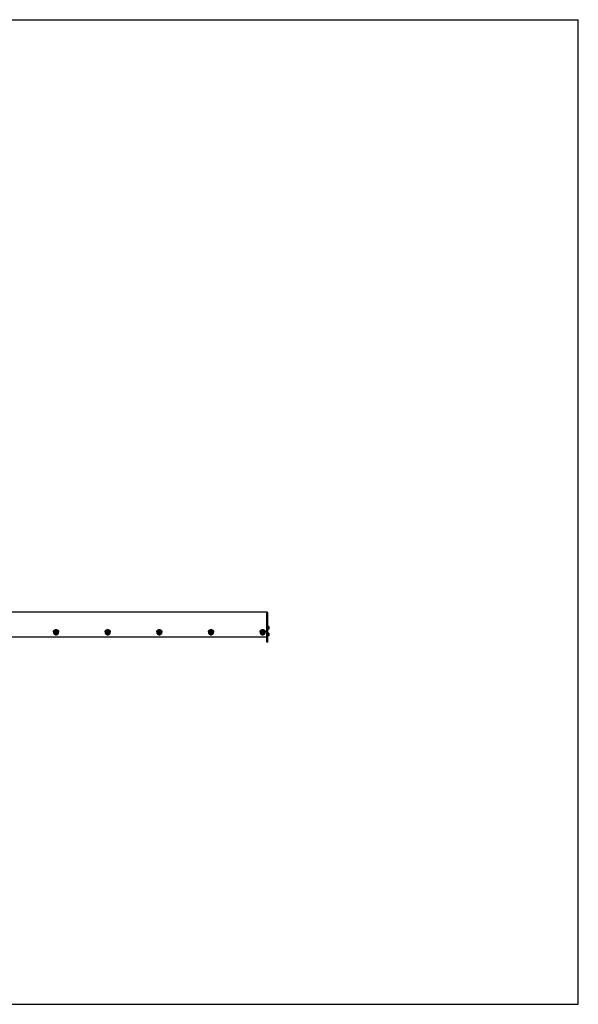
# Model space of a CAD drawing. Header units: inches. Extents: x 0 to 154, y 0 to 119.
# Tile 2 of 2: x 86 to 154, y 0 to 119. Entities that reach past the tile are written whole.
import ezdxf

# ---------------------------------------------------------------- set-up
doc = ezdxf.new("R2010")
doc.units = ezdxf.units.IN
doc.header["$LTSCALE"] = 8.47
doc.header["$MEASUREMENT"] = 0
doc.layers.get('0').update_dxf_attribs({"linetype": 'CONTINUOUS'})
for name, color, linetype in [('351201_BL1', 7, 'CONTINUOUS'), ('351202_WW_351202_32_BL5', 7, 'CONTINUOUS'), ('351203_WW_351203_32_BL8', 7, 'CONTINUOUS'), ('605279P_BL10', 7, 'CONTINUOUS'), ('605279P_BL12', 7, 'CONTINUOUS'), ('605279P_BL15', 7, 'CONTINUOUS'), ('605279P_BL18', 7, 'CONTINUOUS'), ('605279P_BL19', 7, 'CONTINUOUS'), ('9505XXM_950512M_BL6', 7, 'CONTINUOUS'), ('9505XXM_950512M_BL7', 7, 'CONTINUOUS'), ('9506XXM_950612M_BL11', 7, 'CONTINUOUS'), ('9506XXM_950612M_BL13', 7, 'CONTINUOUS'), ('9506XXM_950612M_BL14', 7, 'CONTINUOUS'), ('9506XXM_950612M_BL16', 7, 'CONTINUOUS'), ('9506XXM_950612M_BL17', 7, 'CONTINUOUS')]:
    doc.layers.add(name, color=color, linetype=linetype)

# ---------------------------------------------------------------- blocks, each defined once
blk = doc.blocks.new('351201_BL1', base_point=(77.57, 76.35))
at = {"layer": '351201_BL1', "color": 7, "linetype": 'CONTINUOUS'}
for p, q in [((116.44, 47.37), (116.32, 47.37)), ((116.32, 43.75), (116.32, 47.28)), ((116.44, 43.75), (116.44, 47.37)), ((116.44, 43.75), (116.32, 43.75))]:
    blk.add_line(p, q, dxfattribs=at)
blk = doc.blocks.new('351202_WW_351202_32_BL5', base_point=(81.12, 76.62))
at = {"layer": '351202_WW_351202_32_BL5', "color": 7, "linetype": 'CONTINUOUS'}
for p, q in [((116.32, 47.41), (84.09, 47.41)), ((116.32, 47.41), (116.32, 46.39)), ((84.15, 44.41), (116.26, 44.41))]:
    blk.add_line(p, q, dxfattribs=at)
blk.add_open_spline([(116.26, 44.41), (116.27, 44.41), (116.28, 44.42), (116.3, 44.43), (116.31, 44.44), (116.32, 44.45), (116.32, 44.46)], degree=3, knots=[0, 0, 0, 0, 0.25599, 0.508922, 0.756547, 1, 1, 1, 1], dxfattribs=at)
blk = doc.blocks.new('9505XXM_950512M_BL6', base_point=(80.95, 76.81))
at = {"layer": '9505XXM_950512M_BL6', "color": 7, "linetype": 'CONTINUOUS'}
for p, q in [((116.56, 44.86), (116.44, 44.86)), ((116.56, 44.52), (116.44, 44.52)), ((116.58, 44.84), (116.56, 44.86)), ((116.56, 44.86), (116.56, 44.52)), ((116.58, 44.54), (116.56, 44.52)), ((116.58, 44.84), (116.58, 44.54))]:
    blk.add_line(p, q, dxfattribs=at)
blk = doc.blocks.new('9505XXM_950512M_BL7', base_point=(81.1, 77.22))
at = {"layer": '9505XXM_950512M_BL7', "color": 7, "linetype": 'CONTINUOUS'}
for p, q in [((116.56, 45.68), (116.44, 45.68)), ((116.56, 45.35), (116.44, 45.35)), ((116.58, 45.66), (116.56, 45.68)), ((116.56, 45.68), (116.56, 45.35)), ((116.58, 45.37), (116.56, 45.35)), ((116.58, 45.66), (116.58, 45.37))]:
    blk.add_line(p, q, dxfattribs=at)
blk = doc.blocks.new('351203_WW_351203_32_BL8', base_point=(80.76, 76.62))
at = {"layer": '351203_WW_351203_32_BL8', "color": 7, "linetype": 'CONTINUOUS'}
blk.add_line((84.09, 44.41), (116.32, 44.41), dxfattribs=at)
blk = doc.blocks.new('605279P_BL10', base_point=(90.83, 44.98))
at = {"layer": '605279P_BL10', "color": 7, "linetype": 'CONTINUOUS'}
for p, q in [((90.52, 45), (90.52, 44.96)), ((91.14, 45), (91.14, 44.96))]:
    blk.add_line(p, q, dxfattribs=at)
blk.add_arc((90.83, 44.92), 0.33, 86.3043, 93.6883, dxfattribs=at)
for points, knots in [([(90.81, 45.25), (90.8, 45.25), (90.78, 45.25), (90.75, 45.24), (90.73, 45.23), (90.7, 45.22), (90.67, 45.21), (90.65, 45.2), (90.63, 45.18), (90.61, 45.16), (90.59, 45.14), (90.57, 45.12), (90.56, 45.09), (90.54, 45.07), (90.53, 45.04), (90.53, 45.01), (90.52, 44.99), (90.52, 44.97), (90.52, 44.96)], [0, 0, 0, 0, 0.064481, 0.128834, 0.193013, 0.256964, 0.320637, 0.383993, 0.447006, 0.509657, 0.571944, 0.633876, 0.695474, 0.756772, 0.817815, 0.878659, 0.939365, 1, 1, 1, 1]), ([(90.56, 45.14), (90.57, 45.15), (90.58, 45.17), (90.6, 45.19), (90.62, 45.21), (90.64, 45.23), (90.68, 45.25), (90.71, 45.27), (90.75, 45.28), (90.79, 45.29), (90.82, 45.29), (90.83, 45.29)], [0, 0, 0, 0, 0.121911, 0.183264, 0.24487, 0.368773, 0.493649, 0.619394, 0.745845, 0.872795, 1, 1, 1, 1]), ([(90.83, 45.29), (90.85, 45.29), (90.87, 45.29), (90.91, 45.28), (90.95, 45.27), (90.99, 45.25), (91.02, 45.23), (91.05, 45.21), (91.07, 45.19), (91.08, 45.17), (91.1, 45.15), (91.1, 45.14)], [0, 0, 0, 0, 0.127205, 0.254155, 0.380605, 0.50635, 0.631226, 0.755129, 0.816735, 0.878089, 1, 1, 1, 1]), ([(91.14, 44.96), (91.14, 44.97), (91.14, 44.99), (91.14, 45.01), (91.13, 45.04), (91.12, 45.07), (91.11, 45.09), (91.09, 45.12), (91.08, 45.14), (91.06, 45.16), (91.04, 45.18), (91.02, 45.2), (90.99, 45.21), (90.97, 45.22), (90.94, 45.23), (90.91, 45.24), (90.88, 45.25), (90.86, 45.25), (90.85, 45.25)], [0, 0, 0, 0, 0.060636, 0.121341, 0.182185, 0.243228, 0.304527, 0.366124, 0.428056, 0.490342, 0.552994, 0.616006, 0.679363, 0.743035, 0.806986, 0.871165, 0.935518, 1, 1, 1, 1]), ([(90.52, 45), (90.52, 45.01), (90.52, 45.04), (90.53, 45.07), (90.54, 45.11), (90.56, 45.13), (90.56, 45.14)], [0, 0, 0, 0, 0.248724, 0.497981, 0.748265, 1, 1, 1, 1]), ([(90.52, 44.96), (90.52, 44.95), (90.52, 44.93), (90.53, 44.9), (90.54, 44.88), (90.55, 44.85), (90.56, 44.82), (90.57, 44.8), (90.59, 44.77), (90.61, 44.75), (90.64, 44.73), (90.66, 44.72), (90.69, 44.7), (90.71, 44.69), (90.74, 44.68), (90.77, 44.67), (90.8, 44.67), (90.82, 44.67), (90.83, 44.67)], [0, 0, 0, 0, 0.060552, 0.12118, 0.181959, 0.242954, 0.304225, 0.365818, 0.427766, 0.490091, 0.552796, 0.615872, 0.679296, 0.743031, 0.80703, 0.871231, 0.935588, 1, 1, 1, 1]), ([(90.83, 44.67), (90.84, 44.67), (90.86, 44.67), (90.89, 44.67), (90.92, 44.68), (90.95, 44.69), (90.98, 44.7), (91, 44.72), (91.03, 44.73), (91.05, 44.75), (91.07, 44.77), (91.09, 44.8), (91.11, 44.82), (91.12, 44.85), (91.13, 44.88), (91.14, 44.9), (91.14, 44.93), (91.14, 44.95), (91.14, 44.96)], [0, 0, 0, 0, 0.064412, 0.128768, 0.192969, 0.256968, 0.320703, 0.384127, 0.447203, 0.509908, 0.572233, 0.634182, 0.695774, 0.757045, 0.818041, 0.87882, 0.939448, 1, 1, 1, 1]), ([(91.1, 45.14), (91.11, 45.13), (91.12, 45.11), (91.13, 45.07), (91.14, 45.04), (91.14, 45.01), (91.14, 45)], [0, 0, 0, 0, 0.251735, 0.50202, 0.751276, 1, 1, 1, 1])]:
    blk.add_open_spline(points, degree=3, knots=knots, dxfattribs=at)
blk = doc.blocks.new('9506XXM_950612M_BL11', base_point=(90.83, 44.94))
at = {"layer": '9506XXM_950612M_BL11', "color": 7, "linetype": 'CONTINUOUS'}
for p, q in [((90.64, 44.91), (90.64, 44.96)), ((90.75, 44.88), (90.77, 44.96)), ((90.75, 44.91), (90.81, 44.86)), ((90.81, 44.82), (90.75, 44.88)), ((90.77, 44.96), (90.85, 44.99)), ((90.81, 44.86), (90.9, 44.89)), ((90.81, 44.82), (90.81, 44.86)), ((90.9, 44.85), (90.81, 44.82)), ((90.85, 44.99), (90.92, 44.93)), ((90.91, 44.94), (90.9, 44.89)), ((90.92, 44.93), (90.9, 44.85)), ((90.9, 44.85), (90.9, 44.89)), ((91.03, 44.91), (91.03, 44.96))]:
    blk.add_line(p, q, dxfattribs=at)
for centre, start, end in [((90.81, 44.96), 166.8001, 179.9887), ((90.81, 44.91), 166.8, 179.9898), ((90.85, 44.91), 346.8, 359.9898)]:
    blk.add_arc(centre, 0.174, start, end, dxfattribs=at)
for points, knots in [([(90.64, 45), (90.64, 45.01), (90.65, 45.02), (90.65, 45.04), (90.66, 45.05), (90.67, 45.07), (90.69, 45.08), (90.7, 45.1), (90.72, 45.11), (90.73, 45.12), (90.73, 45.12)], [0, 0, 0, 0, 0.122666, 0.245867, 0.36965, 0.494149, 0.619422, 0.745494, 0.872367, 1, 1, 1, 1]), ([(91.03, 44.91), (91.03, 44.92), (91.03, 44.93), (91.03, 44.95), (91.02, 44.96), (91.02, 44.98), (91.01, 44.99), (91, 45.01), (90.99, 45.02), (90.98, 45.04), (90.97, 45.05), (90.95, 45.06), (90.94, 45.07), (90.92, 45.08), (90.89, 45.09), (90.85, 45.1), (90.82, 45.1), (90.78, 45.09), (90.75, 45.08), (90.72, 45.06), (90.69, 45.04), (90.67, 45.02), (90.65, 44.99), (90.64, 44.96), (90.64, 44.95)], [0, 0, 0, 0, 0.030224, 0.060484, 0.090809, 0.121228, 0.151769, 0.182452, 0.213295, 0.244309, 0.2755, 0.306867, 0.338403, 0.370098, 0.433828, 0.497936, 0.562192, 0.626346, 0.690162, 0.753446, 0.816069, 0.877988, 0.93925, 1, 1, 1, 1]), ([(90.64, 44.91), (90.64, 44.91), (90.64, 44.9), (90.64, 44.88), (90.64, 44.86), (90.65, 44.85), (90.66, 44.83), (90.66, 44.82), (90.67, 44.8), (90.69, 44.79), (90.7, 44.78), (90.71, 44.77), (90.73, 44.76), (90.75, 44.75), (90.78, 44.73), (90.81, 44.73), (90.85, 44.73), (90.88, 44.73), (90.92, 44.74), (90.95, 44.76), (90.97, 44.78), (91, 44.81), (91.01, 44.84), (91.02, 44.86), (91.02, 44.87)], [0, 0, 0, 0, 0.030224, 0.060484, 0.090809, 0.121228, 0.151769, 0.182452, 0.213295, 0.244309, 0.2755, 0.306867, 0.338403, 0.370098, 0.433828, 0.497936, 0.562192, 0.626346, 0.690162, 0.753446, 0.816069, 0.877988, 0.93925, 1, 1, 1, 1]), ([(91.01, 44.87), (91.01, 44.88), (91.01, 44.89), (91.01, 44.9), (91.01, 44.92), (91.01, 44.94), (91, 44.95), (91, 44.97), (90.99, 44.98), (90.98, 45), (90.97, 45.01), (90.96, 45.02), (90.95, 45.03), (90.93, 45.04), (90.92, 45.05), (90.9, 45.06), (90.87, 45.07), (90.84, 45.07), (90.8, 45.07), (90.77, 45.06), (90.74, 45.05), (90.72, 45.04), (90.71, 45.03), (90.7, 45.01), (90.69, 45), (90.68, 44.99), (90.67, 44.97), (90.66, 44.96), (90.66, 44.95), (90.66, 44.94)], [0, 0, 0, 0, 0.030331, 0.06063, 0.090912, 0.121225, 0.151607, 0.18209, 0.212705, 0.243478, 0.274425, 0.305559, 0.336884, 0.368395, 0.400083, 0.431931, 0.495941, 0.560261, 0.62461, 0.688705, 0.752299, 0.783886, 0.815288, 0.8465, 0.877524, 0.908366, 0.939043, 0.969586, 1, 1, 1, 1]), ([(90.66, 44.94), (90.66, 44.94), (90.66, 44.93), (90.65, 44.91), (90.66, 44.89), (90.66, 44.88), (90.66, 44.86), (90.67, 44.85), (90.67, 44.83), (90.68, 44.82), (90.69, 44.8), (90.7, 44.79), (90.72, 44.78), (90.73, 44.77), (90.75, 44.76), (90.77, 44.75), (90.79, 44.74), (90.83, 44.74), (90.86, 44.74), (90.9, 44.75), (90.92, 44.76), (90.94, 44.77), (90.96, 44.79), (90.97, 44.8), (90.98, 44.81), (90.99, 44.82), (90.99, 44.84), (91, 44.85), (91, 44.86), (91.01, 44.87)], [0, 0, 0, 0, 0.030331, 0.06063, 0.090912, 0.121225, 0.151607, 0.18209, 0.212705, 0.243478, 0.274425, 0.305559, 0.336884, 0.368395, 0.400083, 0.431931, 0.495941, 0.560261, 0.62461, 0.688705, 0.752299, 0.783886, 0.815288, 0.8465, 0.877524, 0.908366, 0.939043, 0.969586, 1, 1, 1, 1]), ([(90.73, 45.12), (90.74, 45.12), (90.76, 45.13), (90.78, 45.14), (90.81, 45.14), (90.83, 45.15), (90.86, 45.14), (90.88, 45.14), (90.91, 45.13), (90.92, 45.12), (90.93, 45.12)], [0, 0, 0, 0, 0.124139, 0.248971, 0.374298, 0.499888, 0.625493, 0.750864, 0.875768, 1, 1, 1, 1]), ([(90.93, 45.12), (90.94, 45.12), (90.95, 45.11), (90.97, 45.09), (90.99, 45.07), (91, 45.05), (91.01, 45.03), (91.02, 45.01), (91.03, 44.98), (91.03, 44.97), (91.03, 44.96)], [0, 0, 0, 0, 0.12818, 0.255372, 0.38153, 0.506678, 0.630912, 0.754392, 0.877339, 1, 1, 1, 1])]:
    blk.add_open_spline(points, degree=3, knots=knots, dxfattribs=at)
blk = doc.blocks.new('605279P_BL12', base_point=(97.08, 44.98))
at = {"layer": '605279P_BL12', "color": 7, "linetype": 'CONTINUOUS'}
for p, q in [((96.77, 45), (96.77, 44.96)), ((97.39, 45), (97.39, 44.96))]:
    blk.add_line(p, q, dxfattribs=at)
blk.add_arc((97.08, 44.92), 0.33, 86.3043, 93.6883, dxfattribs=at)
for points, knots in [([(97.06, 45.25), (97.05, 45.25), (97.03, 45.25), (97, 45.24), (96.97, 45.23), (96.95, 45.22), (96.92, 45.21), (96.9, 45.2), (96.87, 45.18), (96.85, 45.16), (96.83, 45.14), (96.82, 45.12), (96.8, 45.09), (96.79, 45.07), (96.78, 45.04), (96.77, 45.01), (96.77, 44.99), (96.77, 44.97), (96.77, 44.96)], [0, 0, 0, 0, 0.064481, 0.128834, 0.193013, 0.256964, 0.320637, 0.383993, 0.447006, 0.509657, 0.571944, 0.633876, 0.695474, 0.756772, 0.817815, 0.878659, 0.939365, 1, 1, 1, 1]), ([(96.81, 45.14), (96.82, 45.15), (96.83, 45.17), (96.84, 45.19), (96.86, 45.21), (96.89, 45.23), (96.92, 45.25), (96.96, 45.27), (97, 45.28), (97.04, 45.29), (97.07, 45.29), (97.08, 45.29)], [0, 0, 0, 0, 0.121911, 0.183264, 0.24487, 0.368773, 0.493649, 0.619394, 0.745845, 0.872795, 1, 1, 1, 1]), ([(97.08, 45.29), (97.09, 45.29), (97.12, 45.29), (97.16, 45.28), (97.2, 45.27), (97.24, 45.25), (97.27, 45.23), (97.3, 45.21), (97.31, 45.19), (97.33, 45.17), (97.34, 45.15), (97.35, 45.14)], [0, 0, 0, 0, 0.127205, 0.254155, 0.380605, 0.50635, 0.631226, 0.755129, 0.816735, 0.878089, 1, 1, 1, 1]), ([(97.39, 44.96), (97.39, 44.97), (97.39, 44.99), (97.38, 45.01), (97.38, 45.04), (97.37, 45.07), (97.36, 45.09), (97.34, 45.12), (97.33, 45.14), (97.31, 45.16), (97.29, 45.18), (97.26, 45.2), (97.24, 45.21), (97.21, 45.22), (97.19, 45.23), (97.16, 45.24), (97.13, 45.25), (97.11, 45.25), (97.1, 45.25)], [0, 0, 0, 0, 0.060636, 0.121341, 0.182185, 0.243228, 0.304527, 0.366124, 0.428056, 0.490342, 0.552994, 0.616006, 0.679363, 0.743035, 0.806986, 0.871165, 0.935518, 1, 1, 1, 1]), ([(96.77, 45), (96.77, 45.01), (96.77, 45.04), (96.78, 45.07), (96.79, 45.11), (96.8, 45.13), (96.81, 45.14)], [0, 0, 0, 0, 0.248724, 0.497981, 0.748265, 1, 1, 1, 1]), ([(96.77, 44.96), (96.77, 44.95), (96.77, 44.93), (96.78, 44.9), (96.78, 44.88), (96.79, 44.85), (96.81, 44.82), (96.82, 44.8), (96.84, 44.77), (96.86, 44.75), (96.88, 44.73), (96.91, 44.72), (96.93, 44.7), (96.96, 44.69), (96.99, 44.68), (97.02, 44.67), (97.05, 44.67), (97.07, 44.67), (97.08, 44.67)], [0, 0, 0, 0, 0.060552, 0.12118, 0.181959, 0.242954, 0.304225, 0.365818, 0.427766, 0.490091, 0.552796, 0.615872, 0.679296, 0.743031, 0.80703, 0.871231, 0.935588, 1, 1, 1, 1]), ([(97.08, 44.67), (97.09, 44.67), (97.11, 44.67), (97.14, 44.67), (97.17, 44.68), (97.2, 44.69), (97.23, 44.7), (97.25, 44.72), (97.28, 44.73), (97.3, 44.75), (97.32, 44.77), (97.34, 44.8), (97.35, 44.82), (97.37, 44.85), (97.38, 44.88), (97.38, 44.9), (97.39, 44.93), (97.39, 44.95), (97.39, 44.96)], [0, 0, 0, 0, 0.064412, 0.128768, 0.192969, 0.256968, 0.320703, 0.384127, 0.447203, 0.509908, 0.572233, 0.634182, 0.695774, 0.757045, 0.818041, 0.87882, 0.939448, 1, 1, 1, 1]), ([(97.35, 45.14), (97.36, 45.13), (97.37, 45.11), (97.38, 45.07), (97.39, 45.04), (97.39, 45.01), (97.39, 45)], [0, 0, 0, 0, 0.251735, 0.50202, 0.751276, 1, 1, 1, 1])]:
    blk.add_open_spline(points, degree=3, knots=knots, dxfattribs=at)
blk = doc.blocks.new('9506XXM_950612M_BL13', base_point=(97.08, 44.94))
at = {"layer": '9506XXM_950612M_BL13', "color": 7, "linetype": 'CONTINUOUS'}
for p, q in [((96.88, 44.91), (96.88, 44.96)), ((96.99, 44.88), (97.01, 44.96)), ((97.06, 44.82), (96.99, 44.88)), ((97, 44.91), (97.06, 44.86)), ((97.01, 44.96), (97.1, 44.99)), ((97.06, 44.86), (97.15, 44.89)), ((97.06, 44.82), (97.06, 44.86)), ((97.15, 44.85), (97.06, 44.82)), ((97.1, 44.99), (97.17, 44.93)), ((97.16, 44.94), (97.15, 44.89)), ((97.17, 44.93), (97.15, 44.85)), ((97.15, 44.85), (97.15, 44.89)), ((97.28, 44.91), (97.28, 44.96))]:
    blk.add_line(p, q, dxfattribs=at)
for centre, start, end in [((97.06, 44.96), 166.8001, 179.9887), ((97.06, 44.91), 166.8, 179.9898), ((97.1, 44.91), 346.8, 359.9898)]:
    blk.add_arc(centre, 0.174, start, end, dxfattribs=at)
for points, knots in [([(96.88, 44.91), (96.88, 44.91), (96.88, 44.9), (96.89, 44.88), (96.89, 44.86), (96.9, 44.85), (96.9, 44.83), (96.91, 44.82), (96.92, 44.8), (96.93, 44.79), (96.95, 44.78), (96.96, 44.77), (96.97, 44.76), (96.99, 44.75), (97.02, 44.73), (97.06, 44.73), (97.09, 44.73), (97.13, 44.73), (97.16, 44.74), (97.19, 44.76), (97.22, 44.78), (97.24, 44.81), (97.26, 44.84), (97.27, 44.86), (97.27, 44.87)], [0, 0, 0, 0, 0.030224, 0.060484, 0.090809, 0.121228, 0.151769, 0.182452, 0.213295, 0.244309, 0.2755, 0.306867, 0.338403, 0.370098, 0.433828, 0.497936, 0.562192, 0.626346, 0.690162, 0.753446, 0.816069, 0.877988, 0.93925, 1, 1, 1, 1]), ([(96.89, 45), (96.89, 45.01), (96.89, 45.02), (96.9, 45.04), (96.91, 45.05), (96.92, 45.07), (96.93, 45.08), (96.95, 45.1), (96.96, 45.11), (96.97, 45.12), (96.98, 45.12)], [0, 0, 0, 0, 0.122666, 0.245867, 0.36965, 0.494149, 0.619422, 0.745494, 0.872367, 1, 1, 1, 1]), ([(97.28, 44.91), (97.28, 44.92), (97.28, 44.93), (97.27, 44.95), (97.27, 44.96), (97.26, 44.98), (97.26, 44.99), (97.25, 45.01), (97.24, 45.02), (97.23, 45.04), (97.21, 45.05), (97.2, 45.06), (97.19, 45.07), (97.16, 45.08), (97.14, 45.09), (97.1, 45.1), (97.06, 45.1), (97.03, 45.09), (97, 45.08), (96.96, 45.06), (96.94, 45.04), (96.91, 45.02), (96.9, 44.99), (96.89, 44.96), (96.89, 44.95)], [0, 0, 0, 0, 0.030224, 0.060484, 0.090809, 0.121228, 0.151769, 0.182452, 0.213295, 0.244309, 0.2755, 0.306867, 0.338403, 0.370098, 0.433828, 0.497936, 0.562192, 0.626346, 0.690162, 0.753446, 0.816069, 0.877988, 0.93925, 1, 1, 1, 1]), ([(96.91, 44.94), (96.91, 44.94), (96.9, 44.93), (96.9, 44.91), (96.9, 44.89), (96.9, 44.88), (96.91, 44.86), (96.91, 44.85), (96.92, 44.83), (96.93, 44.82), (96.94, 44.8), (96.95, 44.79), (96.96, 44.78), (96.98, 44.77), (96.99, 44.76), (97.01, 44.75), (97.04, 44.74), (97.08, 44.74), (97.11, 44.74), (97.14, 44.75), (97.17, 44.76), (97.19, 44.77), (97.2, 44.79), (97.21, 44.8), (97.22, 44.81), (97.23, 44.82), (97.24, 44.84), (97.25, 44.85), (97.25, 44.86), (97.25, 44.87)], [0, 0, 0, 0, 0.030331, 0.06063, 0.090912, 0.121225, 0.151607, 0.18209, 0.212705, 0.243478, 0.274425, 0.305559, 0.336884, 0.368395, 0.400083, 0.431931, 0.495941, 0.560261, 0.62461, 0.688705, 0.752299, 0.783886, 0.815288, 0.8465, 0.877524, 0.908366, 0.939043, 0.969586, 1, 1, 1, 1]), ([(97.25, 44.87), (97.25, 44.88), (97.26, 44.89), (97.26, 44.9), (97.26, 44.92), (97.25, 44.94), (97.25, 44.95), (97.24, 44.97), (97.24, 44.98), (97.23, 45), (97.22, 45.01), (97.21, 45.02), (97.19, 45.03), (97.18, 45.04), (97.17, 45.05), (97.15, 45.06), (97.12, 45.07), (97.08, 45.07), (97.05, 45.07), (97.01, 45.06), (96.99, 45.05), (96.97, 45.04), (96.96, 45.03), (96.94, 45.01), (96.93, 45), (96.92, 44.99), (96.92, 44.97), (96.91, 44.96), (96.91, 44.95), (96.91, 44.94)], [0, 0, 0, 0, 0.030331, 0.06063, 0.090912, 0.121225, 0.151607, 0.18209, 0.212705, 0.243478, 0.274425, 0.305559, 0.336884, 0.368395, 0.400083, 0.431931, 0.495941, 0.560261, 0.62461, 0.688705, 0.752299, 0.783886, 0.815288, 0.8465, 0.877524, 0.908366, 0.939043, 0.969586, 1, 1, 1, 1]), ([(96.98, 45.12), (96.99, 45.12), (97, 45.13), (97.03, 45.14), (97.05, 45.14), (97.08, 45.15), (97.1, 45.14), (97.13, 45.14), (97.15, 45.13), (97.17, 45.12), (97.18, 45.12)], [0, 0, 0, 0, 0.124139, 0.248971, 0.374298, 0.499888, 0.625493, 0.750864, 0.875768, 1, 1, 1, 1]), ([(97.18, 45.12), (97.18, 45.12), (97.2, 45.11), (97.22, 45.09), (97.24, 45.07), (97.25, 45.05), (97.26, 45.03), (97.27, 45.01), (97.28, 44.98), (97.28, 44.97), (97.28, 44.96)], [0, 0, 0, 0, 0.12818, 0.255372, 0.38153, 0.506678, 0.630912, 0.754392, 0.877339, 1, 1, 1, 1])]:
    blk.add_open_spline(points, degree=3, knots=knots, dxfattribs=at)
blk = doc.blocks.new('9506XXM_950612M_BL14', base_point=(103.33, 44.94))
at = {"layer": '9506XXM_950612M_BL14', "color": 7, "linetype": 'CONTINUOUS'}
for p, q in [((103.13, 44.91), (103.13, 44.96)), ((103.24, 44.88), (103.26, 44.96)), ((103.31, 44.82), (103.24, 44.88)), ((103.25, 44.91), (103.31, 44.86)), ((103.26, 44.96), (103.35, 44.99)), ((103.31, 44.86), (103.39, 44.89)), ((103.31, 44.82), (103.31, 44.86)), ((103.39, 44.85), (103.31, 44.82)), ((103.35, 44.99), (103.41, 44.93)), ((103.41, 44.94), (103.39, 44.89)), ((103.41, 44.93), (103.39, 44.85)), ((103.39, 44.85), (103.39, 44.89)), ((103.52, 44.91), (103.52, 44.96))]:
    blk.add_line(p, q, dxfattribs=at)
for centre, start, end in [((103.3, 44.96), 166.8001, 179.9887), ((103.3, 44.91), 166.8, 179.9898), ((103.35, 44.91), 346.8, 359.9898)]:
    blk.add_arc(centre, 0.174, start, end, dxfattribs=at)
for points, knots in [([(103.13, 45), (103.14, 45.01), (103.14, 45.02), (103.15, 45.04), (103.16, 45.05), (103.17, 45.07), (103.18, 45.08), (103.19, 45.1), (103.21, 45.11), (103.22, 45.12), (103.23, 45.12)], [0, 0, 0, 0, 0.122666, 0.245867, 0.36965, 0.494149, 0.619422, 0.745494, 0.872367, 1, 1, 1, 1]), ([(103.52, 44.91), (103.52, 44.92), (103.52, 44.93), (103.52, 44.95), (103.52, 44.96), (103.51, 44.98), (103.5, 44.99), (103.49, 45.01), (103.48, 45.02), (103.47, 45.04), (103.46, 45.05), (103.45, 45.06), (103.43, 45.07), (103.41, 45.08), (103.38, 45.09), (103.35, 45.1), (103.31, 45.1), (103.28, 45.09), (103.24, 45.08), (103.21, 45.06), (103.18, 45.04), (103.16, 45.02), (103.14, 44.99), (103.14, 44.96), (103.13, 44.95)], [0, 0, 0, 0, 0.030224, 0.060484, 0.090809, 0.121228, 0.151769, 0.182452, 0.213295, 0.244309, 0.2755, 0.306867, 0.338403, 0.370098, 0.433828, 0.497936, 0.562192, 0.626346, 0.690162, 0.753446, 0.816069, 0.877988, 0.93925, 1, 1, 1, 1]), ([(103.13, 44.91), (103.13, 44.91), (103.13, 44.9), (103.13, 44.88), (103.14, 44.86), (103.14, 44.85), (103.15, 44.83), (103.16, 44.82), (103.17, 44.8), (103.18, 44.79), (103.19, 44.78), (103.21, 44.77), (103.22, 44.76), (103.24, 44.75), (103.27, 44.73), (103.31, 44.73), (103.34, 44.73), (103.38, 44.73), (103.41, 44.74), (103.44, 44.76), (103.47, 44.78), (103.49, 44.81), (103.51, 44.84), (103.52, 44.86), (103.52, 44.87)], [0, 0, 0, 0, 0.030224, 0.060484, 0.090809, 0.121228, 0.151769, 0.182452, 0.213295, 0.244309, 0.2755, 0.306867, 0.338403, 0.370098, 0.433828, 0.497936, 0.562192, 0.626346, 0.690162, 0.753446, 0.816069, 0.877988, 0.93925, 1, 1, 1, 1]), ([(103.5, 44.87), (103.5, 44.88), (103.5, 44.89), (103.5, 44.9), (103.5, 44.92), (103.5, 44.94), (103.5, 44.95), (103.49, 44.97), (103.48, 44.98), (103.48, 45), (103.47, 45.01), (103.45, 45.02), (103.44, 45.03), (103.43, 45.04), (103.41, 45.05), (103.39, 45.06), (103.36, 45.07), (103.33, 45.07), (103.3, 45.07), (103.26, 45.06), (103.24, 45.05), (103.22, 45.04), (103.2, 45.03), (103.19, 45.01), (103.18, 45), (103.17, 44.99), (103.16, 44.97), (103.16, 44.96), (103.15, 44.95), (103.15, 44.94)], [0, 0, 0, 0, 0.030331, 0.06063, 0.090912, 0.121225, 0.151607, 0.18209, 0.212705, 0.243478, 0.274425, 0.305559, 0.336884, 0.368395, 0.400083, 0.431931, 0.495941, 0.560261, 0.62461, 0.688705, 0.752299, 0.783886, 0.815288, 0.8465, 0.877524, 0.908366, 0.939043, 0.969586, 1, 1, 1, 1]), ([(103.15, 44.94), (103.15, 44.94), (103.15, 44.93), (103.15, 44.91), (103.15, 44.89), (103.15, 44.88), (103.16, 44.86), (103.16, 44.85), (103.17, 44.83), (103.18, 44.82), (103.19, 44.8), (103.2, 44.79), (103.21, 44.78), (103.23, 44.77), (103.24, 44.76), (103.26, 44.75), (103.29, 44.74), (103.32, 44.74), (103.36, 44.74), (103.39, 44.75), (103.42, 44.76), (103.44, 44.77), (103.45, 44.79), (103.46, 44.8), (103.47, 44.81), (103.48, 44.82), (103.49, 44.84), (103.5, 44.85), (103.5, 44.86), (103.5, 44.87)], [0, 0, 0, 0, 0.030331, 0.06063, 0.090912, 0.121225, 0.151607, 0.18209, 0.212705, 0.243478, 0.274425, 0.305559, 0.336884, 0.368395, 0.400083, 0.431931, 0.495941, 0.560261, 0.62461, 0.688705, 0.752299, 0.783886, 0.815288, 0.8465, 0.877524, 0.908366, 0.939043, 0.969586, 1, 1, 1, 1]), ([(103.23, 45.12), (103.23, 45.12), (103.25, 45.13), (103.27, 45.14), (103.3, 45.14), (103.33, 45.15), (103.35, 45.14), (103.38, 45.14), (103.4, 45.13), (103.42, 45.12), (103.42, 45.12)], [0, 0, 0, 0, 0.124139, 0.248971, 0.374298, 0.499888, 0.625493, 0.750864, 0.875768, 1, 1, 1, 1]), ([(103.42, 45.12), (103.43, 45.12), (103.45, 45.11), (103.47, 45.09), (103.48, 45.07), (103.5, 45.05), (103.51, 45.03), (103.52, 45.01), (103.52, 44.98), (103.52, 44.97), (103.52, 44.96)], [0, 0, 0, 0, 0.12818, 0.255372, 0.38153, 0.506678, 0.630912, 0.754392, 0.877339, 1, 1, 1, 1])]:
    blk.add_open_spline(points, degree=3, knots=knots, dxfattribs=at)
blk = doc.blocks.new('605279P_BL15', base_point=(103.33, 44.98))
at = {"layer": '605279P_BL15', "color": 7, "linetype": 'CONTINUOUS'}
for p, q in [((103.02, 45), (103.02, 44.96)), ((103.64, 45), (103.64, 44.96))]:
    blk.add_line(p, q, dxfattribs=at)
blk.add_arc((103.33, 44.92), 0.33, 86.3043, 93.6883, dxfattribs=at)
for points, knots in [([(103.31, 45.25), (103.3, 45.25), (103.28, 45.25), (103.25, 45.24), (103.22, 45.23), (103.19, 45.22), (103.17, 45.21), (103.14, 45.2), (103.12, 45.18), (103.1, 45.16), (103.08, 45.14), (103.06, 45.12), (103.05, 45.09), (103.04, 45.07), (103.03, 45.04), (103.02, 45.01), (103.02, 44.99), (103.02, 44.97), (103.02, 44.96)], [0, 0, 0, 0, 0.064481, 0.128834, 0.193013, 0.256964, 0.320637, 0.383993, 0.447006, 0.509657, 0.571944, 0.633876, 0.695474, 0.756772, 0.817815, 0.878659, 0.939365, 1, 1, 1, 1]), ([(103.06, 45.14), (103.06, 45.15), (103.07, 45.17), (103.09, 45.19), (103.11, 45.21), (103.14, 45.23), (103.17, 45.25), (103.21, 45.27), (103.25, 45.28), (103.29, 45.29), (103.31, 45.29), (103.33, 45.29)], [0, 0, 0, 0, 0.121911, 0.183264, 0.24487, 0.368773, 0.493649, 0.619394, 0.745845, 0.872795, 1, 1, 1, 1]), ([(103.33, 45.29), (103.34, 45.29), (103.37, 45.29), (103.41, 45.28), (103.45, 45.27), (103.48, 45.25), (103.52, 45.23), (103.54, 45.21), (103.56, 45.19), (103.58, 45.17), (103.59, 45.15), (103.6, 45.14)], [0, 0, 0, 0, 0.127205, 0.254155, 0.380605, 0.50635, 0.631226, 0.755129, 0.816735, 0.878089, 1, 1, 1, 1]), ([(103.64, 44.96), (103.64, 44.97), (103.64, 44.99), (103.63, 45.01), (103.62, 45.04), (103.62, 45.07), (103.6, 45.09), (103.59, 45.12), (103.57, 45.14), (103.55, 45.16), (103.53, 45.18), (103.51, 45.2), (103.49, 45.21), (103.46, 45.22), (103.43, 45.23), (103.41, 45.24), (103.38, 45.25), (103.36, 45.25), (103.35, 45.25)], [0, 0, 0, 0, 0.060636, 0.121341, 0.182185, 0.243228, 0.304527, 0.366124, 0.428056, 0.490342, 0.552994, 0.616006, 0.679363, 0.743035, 0.806986, 0.871165, 0.935518, 1, 1, 1, 1]), ([(103.02, 45), (103.02, 45.01), (103.02, 45.04), (103.03, 45.07), (103.04, 45.11), (103.05, 45.13), (103.06, 45.14)], [0, 0, 0, 0, 0.248724, 0.497981, 0.748265, 1, 1, 1, 1]), ([(103.02, 44.96), (103.02, 44.95), (103.02, 44.93), (103.02, 44.9), (103.03, 44.88), (103.04, 44.85), (103.05, 44.82), (103.07, 44.8), (103.09, 44.77), (103.11, 44.75), (103.13, 44.73), (103.15, 44.72), (103.18, 44.7), (103.21, 44.69), (103.24, 44.68), (103.27, 44.67), (103.3, 44.67), (103.32, 44.67), (103.33, 44.67)], [0, 0, 0, 0, 0.060552, 0.12118, 0.181959, 0.242954, 0.304225, 0.365818, 0.427766, 0.490091, 0.552796, 0.615872, 0.679296, 0.743031, 0.80703, 0.871231, 0.935588, 1, 1, 1, 1]), ([(103.33, 44.67), (103.34, 44.67), (103.36, 44.67), (103.39, 44.67), (103.42, 44.68), (103.45, 44.69), (103.47, 44.7), (103.5, 44.72), (103.52, 44.73), (103.55, 44.75), (103.57, 44.77), (103.58, 44.8), (103.6, 44.82), (103.61, 44.85), (103.62, 44.88), (103.63, 44.9), (103.64, 44.93), (103.64, 44.95), (103.64, 44.96)], [0, 0, 0, 0, 0.064412, 0.128768, 0.192969, 0.256968, 0.320703, 0.384127, 0.447203, 0.509908, 0.572233, 0.634182, 0.695774, 0.757045, 0.818041, 0.87882, 0.939448, 1, 1, 1, 1]), ([(103.6, 45.14), (103.6, 45.13), (103.61, 45.11), (103.63, 45.07), (103.64, 45.04), (103.64, 45.01), (103.64, 45)], [0, 0, 0, 0, 0.251735, 0.50202, 0.751276, 1, 1, 1, 1])]:
    blk.add_open_spline(points, degree=3, knots=knots, dxfattribs=at)
blk = doc.blocks.new('9506XXM_950612M_BL16', base_point=(109.57, 44.94))
at = {"layer": '9506XXM_950612M_BL16', "color": 7, "linetype": 'CONTINUOUS'}
for p, q in [((109.38, 44.91), (109.38, 44.96)), ((109.49, 44.88), (109.51, 44.96)), ((109.55, 44.82), (109.49, 44.88)), ((109.5, 44.91), (109.55, 44.86)), ((109.51, 44.96), (109.59, 44.99)), ((109.55, 44.86), (109.64, 44.89)), ((109.55, 44.82), (109.55, 44.86)), ((109.64, 44.85), (109.55, 44.82)), ((109.59, 44.99), (109.66, 44.93)), ((109.65, 44.94), (109.64, 44.89)), ((109.66, 44.93), (109.64, 44.85)), ((109.64, 44.85), (109.64, 44.89)), ((109.77, 44.91), (109.77, 44.96))]:
    blk.add_line(p, q, dxfattribs=at)
for centre, start, end in [((109.55, 44.96), 166.8001, 179.9887), ((109.55, 44.91), 166.8, 179.9898), ((109.6, 44.91), 346.8, 359.9898)]:
    blk.add_arc(centre, 0.174, start, end, dxfattribs=at)
for points, knots in [([(109.38, 45), (109.38, 45.01), (109.39, 45.02), (109.39, 45.04), (109.4, 45.05), (109.41, 45.07), (109.43, 45.08), (109.44, 45.1), (109.46, 45.11), (109.47, 45.12), (109.47, 45.12)], [0, 0, 0, 0, 0.122666, 0.245867, 0.36965, 0.494149, 0.619422, 0.745494, 0.872367, 1, 1, 1, 1]), ([(109.77, 44.91), (109.77, 44.92), (109.77, 44.93), (109.77, 44.95), (109.76, 44.96), (109.76, 44.98), (109.75, 44.99), (109.74, 45.01), (109.73, 45.02), (109.72, 45.04), (109.71, 45.05), (109.69, 45.06), (109.68, 45.07), (109.66, 45.08), (109.63, 45.09), (109.6, 45.1), (109.56, 45.1), (109.52, 45.09), (109.49, 45.08), (109.46, 45.06), (109.43, 45.04), (109.41, 45.02), (109.39, 44.99), (109.38, 44.96), (109.38, 44.95)], [0, 0, 0, 0, 0.030224, 0.060484, 0.090809, 0.121228, 0.151769, 0.182452, 0.213295, 0.244309, 0.2755, 0.306867, 0.338403, 0.370098, 0.433828, 0.497936, 0.562192, 0.626346, 0.690162, 0.753446, 0.816069, 0.877988, 0.93925, 1, 1, 1, 1]), ([(109.38, 44.91), (109.38, 44.91), (109.38, 44.9), (109.38, 44.88), (109.38, 44.86), (109.39, 44.85), (109.4, 44.83), (109.41, 44.82), (109.42, 44.8), (109.43, 44.79), (109.44, 44.78), (109.45, 44.77), (109.47, 44.76), (109.49, 44.75), (109.52, 44.73), (109.55, 44.73), (109.59, 44.73), (109.62, 44.73), (109.66, 44.74), (109.69, 44.76), (109.72, 44.78), (109.74, 44.81), (109.76, 44.84), (109.76, 44.86), (109.77, 44.87)], [0, 0, 0, 0, 0.030224, 0.060484, 0.090809, 0.121228, 0.151769, 0.182452, 0.213295, 0.244309, 0.2755, 0.306867, 0.338403, 0.370098, 0.433828, 0.497936, 0.562192, 0.626346, 0.690162, 0.753446, 0.816069, 0.877988, 0.93925, 1, 1, 1, 1]), ([(109.75, 44.87), (109.75, 44.88), (109.75, 44.89), (109.75, 44.9), (109.75, 44.92), (109.75, 44.94), (109.74, 44.95), (109.74, 44.97), (109.73, 44.98), (109.72, 45), (109.71, 45.01), (109.7, 45.02), (109.69, 45.03), (109.68, 45.04), (109.66, 45.05), (109.64, 45.06), (109.61, 45.07), (109.58, 45.07), (109.54, 45.07), (109.51, 45.06), (109.48, 45.05), (109.46, 45.04), (109.45, 45.03), (109.44, 45.01), (109.43, 45), (109.42, 44.99), (109.41, 44.97), (109.41, 44.96), (109.4, 44.95), (109.4, 44.94)], [0, 0, 0, 0, 0.030331, 0.06063, 0.090912, 0.121225, 0.151607, 0.18209, 0.212705, 0.243478, 0.274425, 0.305559, 0.336884, 0.368395, 0.400083, 0.431931, 0.495941, 0.560261, 0.62461, 0.688705, 0.752299, 0.783886, 0.815288, 0.8465, 0.877524, 0.908366, 0.939043, 0.969586, 1, 1, 1, 1]), ([(109.4, 44.94), (109.4, 44.94), (109.4, 44.93), (109.4, 44.91), (109.4, 44.89), (109.4, 44.88), (109.4, 44.86), (109.41, 44.85), (109.42, 44.83), (109.42, 44.82), (109.43, 44.8), (109.45, 44.79), (109.46, 44.78), (109.47, 44.77), (109.49, 44.76), (109.51, 44.75), (109.54, 44.74), (109.57, 44.74), (109.61, 44.74), (109.64, 44.75), (109.66, 44.76), (109.68, 44.77), (109.7, 44.79), (109.71, 44.8), (109.72, 44.81), (109.73, 44.82), (109.74, 44.84), (109.74, 44.85), (109.75, 44.86), (109.75, 44.87)], [0, 0, 0, 0, 0.030331, 0.06063, 0.090912, 0.121225, 0.151607, 0.18209, 0.212705, 0.243478, 0.274425, 0.305559, 0.336884, 0.368395, 0.400083, 0.431931, 0.495941, 0.560261, 0.62461, 0.688705, 0.752299, 0.783886, 0.815288, 0.8465, 0.877524, 0.908366, 0.939043, 0.969586, 1, 1, 1, 1]), ([(109.47, 45.12), (109.48, 45.12), (109.5, 45.13), (109.52, 45.14), (109.55, 45.14), (109.57, 45.15), (109.6, 45.14), (109.62, 45.14), (109.65, 45.13), (109.66, 45.12), (109.67, 45.12)], [0, 0, 0, 0, 0.124139, 0.248971, 0.374298, 0.499888, 0.625493, 0.750864, 0.875768, 1, 1, 1, 1]), ([(109.67, 45.12), (109.68, 45.12), (109.69, 45.11), (109.71, 45.09), (109.73, 45.07), (109.74, 45.05), (109.76, 45.03), (109.76, 45.01), (109.77, 44.98), (109.77, 44.97), (109.77, 44.96)], [0, 0, 0, 0, 0.12818, 0.255372, 0.38153, 0.506678, 0.630912, 0.754392, 0.877339, 1, 1, 1, 1])]:
    blk.add_open_spline(points, degree=3, knots=knots, dxfattribs=at)
blk = doc.blocks.new('9506XXM_950612M_BL17', base_point=(115.82, 44.94))
at = {"layer": '9506XXM_950612M_BL17', "color": 7, "linetype": 'CONTINUOUS'}
for p, q in [((115.62, 44.91), (115.62, 44.96)), ((115.73, 44.88), (115.75, 44.96)), ((115.8, 44.82), (115.73, 44.88)), ((115.74, 44.91), (115.8, 44.86)), ((115.75, 44.96), (115.84, 44.99)), ((115.8, 44.86), (115.89, 44.89)), ((115.8, 44.82), (115.8, 44.86)), ((115.89, 44.85), (115.8, 44.82)), ((115.84, 44.99), (115.91, 44.93)), ((115.9, 44.94), (115.89, 44.89)), ((115.91, 44.93), (115.89, 44.85)), ((115.89, 44.85), (115.89, 44.89)), ((116.02, 44.91), (116.02, 44.96))]:
    blk.add_line(p, q, dxfattribs=at)
for centre, start, end in [((115.8, 44.96), 166.8001, 179.9887), ((115.8, 44.91), 166.8, 179.9898), ((115.84, 44.91), 346.8, 359.9898)]:
    blk.add_arc(centre, 0.174, start, end, dxfattribs=at)
for points, knots in [([(115.62, 44.91), (115.62, 44.91), (115.62, 44.9), (115.63, 44.88), (115.63, 44.86), (115.64, 44.85), (115.64, 44.83), (115.65, 44.82), (115.66, 44.8), (115.67, 44.79), (115.69, 44.78), (115.7, 44.77), (115.72, 44.76), (115.74, 44.75), (115.76, 44.73), (115.8, 44.73), (115.84, 44.73), (115.87, 44.73), (115.91, 44.74), (115.94, 44.76), (115.96, 44.78), (115.99, 44.81), (116, 44.84), (116.01, 44.86), (116.01, 44.87)], [0, 0, 0, 0, 0.030224, 0.060484, 0.090809, 0.121228, 0.151769, 0.182452, 0.213295, 0.244309, 0.2755, 0.306867, 0.338403, 0.370098, 0.433828, 0.497936, 0.562192, 0.626346, 0.690162, 0.753446, 0.816069, 0.877988, 0.93925, 1, 1, 1, 1]), ([(115.63, 45), (115.63, 45.01), (115.63, 45.02), (115.64, 45.04), (115.65, 45.05), (115.66, 45.07), (115.67, 45.08), (115.69, 45.1), (115.7, 45.11), (115.72, 45.12), (115.72, 45.12)], [0, 0, 0, 0, 0.122666, 0.245867, 0.36965, 0.494149, 0.619422, 0.745494, 0.872367, 1, 1, 1, 1]), ([(116.02, 44.91), (116.02, 44.92), (116.02, 44.93), (116.01, 44.95), (116.01, 44.96), (116.01, 44.98), (116, 44.99), (115.99, 45.01), (115.98, 45.02), (115.97, 45.04), (115.96, 45.05), (115.94, 45.06), (115.93, 45.07), (115.91, 45.08), (115.88, 45.09), (115.84, 45.1), (115.81, 45.1), (115.77, 45.09), (115.74, 45.08), (115.71, 45.06), (115.68, 45.04), (115.66, 45.02), (115.64, 44.99), (115.63, 44.96), (115.63, 44.95)], [0, 0, 0, 0, 0.030224, 0.060484, 0.090809, 0.121228, 0.151769, 0.182452, 0.213295, 0.244309, 0.2755, 0.306867, 0.338403, 0.370098, 0.433828, 0.497936, 0.562192, 0.626346, 0.690162, 0.753446, 0.816069, 0.877988, 0.93925, 1, 1, 1, 1]), ([(115.65, 44.94), (115.65, 44.94), (115.64, 44.93), (115.64, 44.91), (115.64, 44.89), (115.65, 44.88), (115.65, 44.86), (115.66, 44.85), (115.66, 44.83), (115.67, 44.82), (115.68, 44.8), (115.69, 44.79), (115.71, 44.78), (115.72, 44.77), (115.73, 44.76), (115.76, 44.75), (115.78, 44.74), (115.82, 44.74), (115.85, 44.74), (115.89, 44.75), (115.91, 44.76), (115.93, 44.77), (115.94, 44.79), (115.96, 44.8), (115.97, 44.81), (115.98, 44.82), (115.98, 44.84), (115.99, 44.85), (115.99, 44.86), (115.99, 44.87)], [0, 0, 0, 0, 0.030331, 0.06063, 0.090912, 0.121225, 0.151607, 0.18209, 0.212705, 0.243478, 0.274425, 0.305559, 0.336884, 0.368395, 0.400083, 0.431931, 0.495941, 0.560261, 0.62461, 0.688705, 0.752299, 0.783886, 0.815288, 0.8465, 0.877524, 0.908366, 0.939043, 0.969586, 1, 1, 1, 1]), ([(115.99, 44.87), (116, 44.88), (116, 44.89), (116, 44.9), (116, 44.92), (116, 44.94), (115.99, 44.95), (115.99, 44.97), (115.98, 44.98), (115.97, 45), (115.96, 45.01), (115.95, 45.02), (115.94, 45.03), (115.92, 45.04), (115.91, 45.05), (115.89, 45.06), (115.86, 45.07), (115.82, 45.07), (115.79, 45.07), (115.76, 45.06), (115.73, 45.05), (115.71, 45.04), (115.7, 45.03), (115.69, 45.01), (115.68, 45), (115.67, 44.99), (115.66, 44.97), (115.65, 44.96), (115.65, 44.95), (115.65, 44.94)], [0, 0, 0, 0, 0.030331, 0.06063, 0.090912, 0.121225, 0.151607, 0.18209, 0.212705, 0.243478, 0.274425, 0.305559, 0.336884, 0.368395, 0.400083, 0.431931, 0.495941, 0.560261, 0.62461, 0.688705, 0.752299, 0.783886, 0.815288, 0.8465, 0.877524, 0.908366, 0.939043, 0.969586, 1, 1, 1, 1]), ([(115.72, 45.12), (115.73, 45.12), (115.74, 45.13), (115.77, 45.14), (115.79, 45.14), (115.82, 45.15), (115.85, 45.14), (115.87, 45.14), (115.9, 45.13), (115.91, 45.12), (115.92, 45.12)], [0, 0, 0, 0, 0.124139, 0.248971, 0.374298, 0.499888, 0.625493, 0.750864, 0.875768, 1, 1, 1, 1]), ([(115.92, 45.12), (115.93, 45.12), (115.94, 45.11), (115.96, 45.09), (115.98, 45.07), (115.99, 45.05), (116, 45.03), (116.01, 45.01), (116.02, 44.98), (116.02, 44.97), (116.02, 44.96)], [0, 0, 0, 0, 0.12818, 0.255372, 0.38153, 0.506678, 0.630912, 0.754392, 0.877339, 1, 1, 1, 1])]:
    blk.add_open_spline(points, degree=3, knots=knots, dxfattribs=at)
blk = doc.blocks.new('605279P_BL18', base_point=(109.57, 44.98))
at = {"layer": '605279P_BL18', "color": 7, "linetype": 'CONTINUOUS'}
for p, q in [((109.26, 45), (109.26, 44.96)), ((109.88, 45), (109.88, 44.96))]:
    blk.add_line(p, q, dxfattribs=at)
blk.add_arc((109.57, 44.92), 0.33, 86.3043, 93.6883, dxfattribs=at)
for points, knots in [([(109.55, 45.25), (109.54, 45.25), (109.52, 45.25), (109.5, 45.24), (109.47, 45.23), (109.44, 45.22), (109.41, 45.21), (109.39, 45.2), (109.37, 45.18), (109.35, 45.16), (109.33, 45.14), (109.31, 45.12), (109.3, 45.09), (109.29, 45.07), (109.28, 45.04), (109.27, 45.01), (109.26, 44.99), (109.26, 44.97), (109.26, 44.96)], [0, 0, 0, 0, 0.064481, 0.128834, 0.193013, 0.256964, 0.320637, 0.383993, 0.447006, 0.509657, 0.571944, 0.633876, 0.695474, 0.756772, 0.817815, 0.878659, 0.939365, 1, 1, 1, 1]), ([(109.3, 45.14), (109.31, 45.15), (109.32, 45.17), (109.34, 45.19), (109.36, 45.21), (109.38, 45.23), (109.42, 45.25), (109.45, 45.27), (109.49, 45.28), (109.53, 45.29), (109.56, 45.29), (109.57, 45.29)], [0, 0, 0, 0, 0.121911, 0.183264, 0.24487, 0.368773, 0.493649, 0.619394, 0.745845, 0.872795, 1, 1, 1, 1]), ([(109.57, 45.29), (109.59, 45.29), (109.61, 45.29), (109.66, 45.28), (109.69, 45.27), (109.73, 45.25), (109.76, 45.23), (109.79, 45.21), (109.81, 45.19), (109.83, 45.17), (109.84, 45.15), (109.84, 45.14)], [0, 0, 0, 0, 0.127205, 0.254155, 0.380605, 0.50635, 0.631226, 0.755129, 0.816735, 0.878089, 1, 1, 1, 1]), ([(109.88, 44.96), (109.88, 44.97), (109.88, 44.99), (109.88, 45.01), (109.87, 45.04), (109.86, 45.07), (109.85, 45.09), (109.84, 45.12), (109.82, 45.14), (109.8, 45.16), (109.78, 45.18), (109.76, 45.2), (109.73, 45.21), (109.71, 45.22), (109.68, 45.23), (109.65, 45.24), (109.62, 45.25), (109.6, 45.25), (109.6, 45.25)], [0, 0, 0, 0, 0.060636, 0.121341, 0.182185, 0.243228, 0.304527, 0.366124, 0.428056, 0.490342, 0.552994, 0.616006, 0.679363, 0.743035, 0.806986, 0.871165, 0.935518, 1, 1, 1, 1]), ([(109.26, 45), (109.26, 45.01), (109.27, 45.04), (109.27, 45.07), (109.29, 45.11), (109.3, 45.13), (109.3, 45.14)], [0, 0, 0, 0, 0.248724, 0.497981, 0.748265, 1, 1, 1, 1]), ([(109.26, 44.96), (109.26, 44.95), (109.26, 44.93), (109.27, 44.9), (109.28, 44.88), (109.29, 44.85), (109.3, 44.82), (109.32, 44.8), (109.33, 44.77), (109.35, 44.75), (109.38, 44.73), (109.4, 44.72), (109.43, 44.7), (109.46, 44.69), (109.48, 44.68), (109.51, 44.67), (109.54, 44.67), (109.56, 44.67), (109.57, 44.67)], [0, 0, 0, 0, 0.060552, 0.12118, 0.181959, 0.242954, 0.304225, 0.365818, 0.427766, 0.490091, 0.552796, 0.615872, 0.679296, 0.743031, 0.80703, 0.871231, 0.935588, 1, 1, 1, 1]), ([(109.57, 44.67), (109.58, 44.67), (109.6, 44.67), (109.63, 44.67), (109.66, 44.68), (109.69, 44.69), (109.72, 44.7), (109.75, 44.72), (109.77, 44.73), (109.79, 44.75), (109.81, 44.77), (109.83, 44.8), (109.85, 44.82), (109.86, 44.85), (109.87, 44.88), (109.88, 44.9), (109.88, 44.93), (109.88, 44.95), (109.88, 44.96)], [0, 0, 0, 0, 0.064412, 0.128768, 0.192969, 0.256968, 0.320703, 0.384127, 0.447203, 0.509908, 0.572233, 0.634182, 0.695774, 0.757045, 0.818041, 0.87882, 0.939448, 1, 1, 1, 1]), ([(109.84, 45.14), (109.85, 45.13), (109.86, 45.11), (109.87, 45.07), (109.88, 45.04), (109.88, 45.01), (109.88, 45)], [0, 0, 0, 0, 0.251735, 0.50202, 0.751276, 1, 1, 1, 1])]:
    blk.add_open_spline(points, degree=3, knots=knots, dxfattribs=at)
blk = doc.blocks.new('605279P_BL19', base_point=(115.82, 44.98))
at = {"layer": '605279P_BL19', "color": 7, "linetype": 'CONTINUOUS'}
for p, q in [((115.51, 45), (115.51, 44.96)), ((116.13, 45), (116.13, 44.96))]:
    blk.add_line(p, q, dxfattribs=at)
blk.add_arc((115.82, 44.92), 0.33, 86.3043, 93.6883, dxfattribs=at)
for points, knots in [([(115.8, 45.25), (115.79, 45.25), (115.77, 45.25), (115.74, 45.24), (115.71, 45.23), (115.69, 45.22), (115.66, 45.21), (115.64, 45.2), (115.62, 45.18), (115.59, 45.16), (115.58, 45.14), (115.56, 45.12), (115.54, 45.09), (115.53, 45.07), (115.52, 45.04), (115.52, 45.01), (115.51, 44.99), (115.51, 44.97), (115.51, 44.96)], [0, 0, 0, 0, 0.064481, 0.128834, 0.193013, 0.256964, 0.320637, 0.383993, 0.447006, 0.509657, 0.571944, 0.633876, 0.695474, 0.756772, 0.817815, 0.878659, 0.939365, 1, 1, 1, 1]), ([(115.55, 45.14), (115.56, 45.15), (115.57, 45.17), (115.59, 45.19), (115.6, 45.21), (115.63, 45.23), (115.66, 45.25), (115.7, 45.27), (115.74, 45.28), (115.78, 45.29), (115.81, 45.29), (115.82, 45.29)], [0, 0, 0, 0, 0.121911, 0.183264, 0.24487, 0.368773, 0.493649, 0.619394, 0.745845, 0.872795, 1, 1, 1, 1]), ([(115.82, 45.29), (115.83, 45.29), (115.86, 45.29), (115.9, 45.28), (115.94, 45.27), (115.98, 45.25), (116.01, 45.23), (116.04, 45.21), (116.06, 45.19), (116.07, 45.17), (116.08, 45.15), (116.09, 45.14)], [0, 0, 0, 0, 0.127205, 0.254155, 0.380605, 0.50635, 0.631226, 0.755129, 0.816735, 0.878089, 1, 1, 1, 1]), ([(116.13, 44.96), (116.13, 44.97), (116.13, 44.99), (116.13, 45.01), (116.12, 45.04), (116.11, 45.07), (116.1, 45.09), (116.08, 45.12), (116.07, 45.14), (116.05, 45.16), (116.03, 45.18), (116, 45.2), (115.98, 45.21), (115.95, 45.22), (115.93, 45.23), (115.9, 45.24), (115.87, 45.25), (115.85, 45.25), (115.84, 45.25)], [0, 0, 0, 0, 0.060636, 0.121341, 0.182185, 0.243228, 0.304527, 0.366124, 0.428056, 0.490342, 0.552994, 0.616006, 0.679363, 0.743035, 0.806986, 0.871165, 0.935518, 1, 1, 1, 1]), ([(115.51, 45), (115.51, 45.01), (115.51, 45.04), (115.52, 45.07), (115.53, 45.11), (115.54, 45.13), (115.55, 45.14)], [0, 0, 0, 0, 0.248724, 0.497981, 0.748265, 1, 1, 1, 1]), ([(115.51, 44.96), (115.51, 44.95), (115.51, 44.93), (115.52, 44.9), (115.52, 44.88), (115.53, 44.85), (115.55, 44.82), (115.56, 44.8), (115.58, 44.77), (115.6, 44.75), (115.62, 44.73), (115.65, 44.72), (115.67, 44.7), (115.7, 44.69), (115.73, 44.68), (115.76, 44.67), (115.79, 44.67), (115.81, 44.67), (115.82, 44.67)], [0, 0, 0, 0, 0.060552, 0.12118, 0.181959, 0.242954, 0.304225, 0.365818, 0.427766, 0.490091, 0.552796, 0.615872, 0.679296, 0.743031, 0.80703, 0.871231, 0.935588, 1, 1, 1, 1]), ([(115.82, 44.67), (115.83, 44.67), (115.85, 44.67), (115.88, 44.67), (115.91, 44.68), (115.94, 44.69), (115.97, 44.7), (115.99, 44.72), (116.02, 44.73), (116.04, 44.75), (116.06, 44.77), (116.08, 44.8), (116.09, 44.82), (116.11, 44.85), (116.12, 44.88), (116.13, 44.9), (116.13, 44.93), (116.13, 44.95), (116.13, 44.96)], [0, 0, 0, 0, 0.064412, 0.128768, 0.192969, 0.256968, 0.320703, 0.384127, 0.447203, 0.509908, 0.572233, 0.634182, 0.695774, 0.757045, 0.818041, 0.87882, 0.939448, 1, 1, 1, 1]), ([(116.09, 45.14), (116.1, 45.13), (116.11, 45.11), (116.12, 45.07), (116.13, 45.04), (116.13, 45.01), (116.13, 45)], [0, 0, 0, 0, 0.251735, 0.50202, 0.751276, 1, 1, 1, 1])]:
    blk.add_open_spline(points, degree=3, knots=knots, dxfattribs=at)

msp = doc.modelspace()

# ---------------------------------------------------------------- linework, layer by layer
at = {"color": 7, "linetype": 'CONTINUOUS'}
for p, q in [((0, 119), (154, 119)), ((154, 0), (154, 119)), ((0, 0), (154, 0))]:
    msp.add_line(p, q, dxfattribs=at)

# ---------------------------------------------------------------- block references
at = {"layer": '351201_BL1'}
msp.add_blockref('351201_BL1', (77.57, 76.35), dxfattribs=at)
at = {"layer": '351202_WW_351202_32_BL5'}
msp.add_blockref('351202_WW_351202_32_BL5', (81.12, 76.62), dxfattribs=at)
at = {"layer": '351203_WW_351203_32_BL8'}
msp.add_blockref('351203_WW_351203_32_BL8', (80.76, 76.62), dxfattribs=at)
at = {"layer": '605279P_BL10'}
msp.add_blockref('605279P_BL10', (90.83, 44.98), dxfattribs=at)
at = {"layer": '605279P_BL12'}
msp.add_blockref('605279P_BL12', (97.08, 44.98), dxfattribs=at)
at = {"layer": '605279P_BL15'}
msp.add_blockref('605279P_BL15', (103.33, 44.98), dxfattribs=at)
at = {"layer": '605279P_BL18'}
msp.add_blockref('605279P_BL18', (109.57, 44.98), dxfattribs=at)
at = {"layer": '605279P_BL19'}
msp.add_blockref('605279P_BL19', (115.82, 44.98), dxfattribs=at)
at = {"layer": '9505XXM_950512M_BL6'}
msp.add_blockref('9505XXM_950512M_BL6', (80.95, 76.81), dxfattribs=at)
at = {"layer": '9505XXM_950512M_BL7'}
msp.add_blockref('9505XXM_950512M_BL7', (81.1, 77.22), dxfattribs=at)
at = {"layer": '9506XXM_950612M_BL11'}
msp.add_blockref('9506XXM_950612M_BL11', (90.83, 44.94), dxfattribs=at)
at = {"layer": '9506XXM_950612M_BL13'}
msp.add_blockref('9506XXM_950612M_BL13', (97.08, 44.94), dxfattribs=at)
at = {"layer": '9506XXM_950612M_BL14'}
msp.add_blockref('9506XXM_950612M_BL14', (103.33, 44.94), dxfattribs=at)
at = {"layer": '9506XXM_950612M_BL16'}
msp.add_blockref('9506XXM_950612M_BL16', (109.57, 44.94), dxfattribs=at)
at = {"layer": '9506XXM_950612M_BL17'}
msp.add_blockref('9506XXM_950612M_BL17', (115.82, 44.94), dxfattribs=at)

doc.saveas('drawing.dxf')
